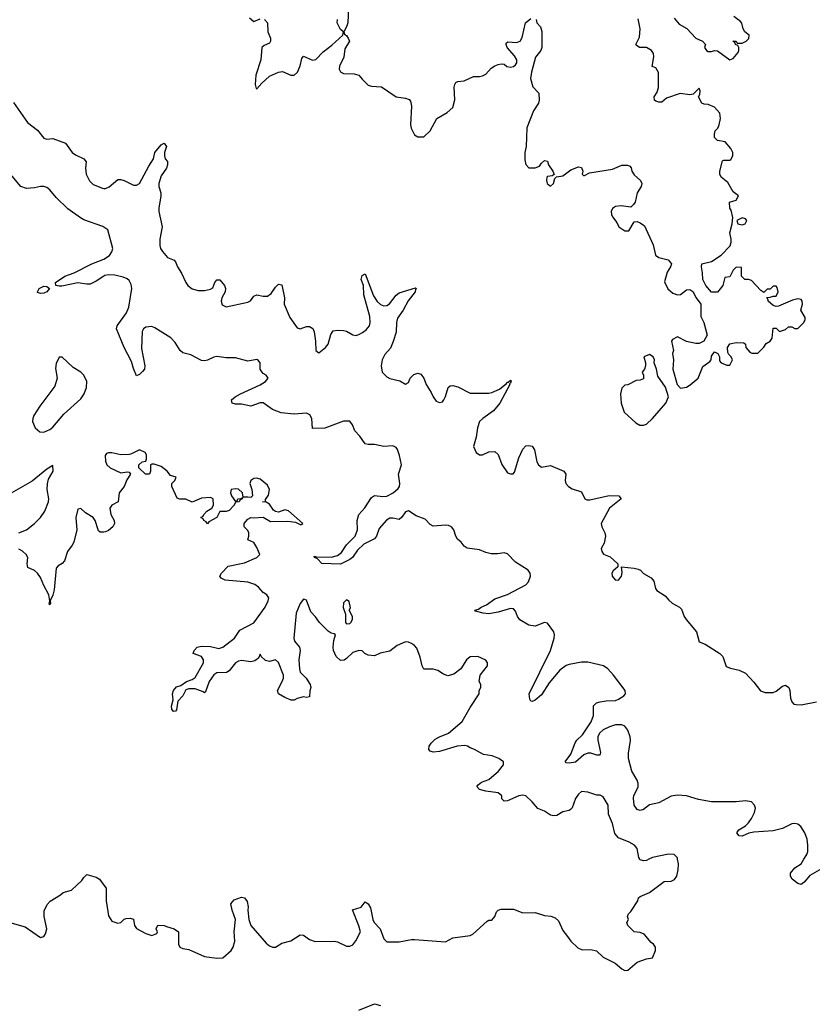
# Model space of a CAD drawing. Header units: inches. Extents: x 2396598 to 2566999, y 262085 to 451979.
# Tile 126 of 256: x 2449454 to 2454583, y 369061 to 375430. Entities that reach past the tile are written whole.
import ezdxf

# ---------------------------------------------------------------- set-up
doc = ezdxf.new("R2010")
doc.units = ezdxf.units.IN
doc.header["$MEASUREMENT"] = 0
for name, color, linetype in [('C4346', 7, 'Continuous'), ('C4347', 7, 'Continuous'), ('C4356', 7, 'Continuous'), ('C4357', 7, 'Continuous')]:
    doc.layers.add(name, color=color, linetype=linetype)

msp = doc.modelspace()

# ---------------------------------------------------------------- linework, layer by layer
at = {"layer": 'C4346', "color": 5, "elevation": 40}
msp.add_lwpolyline([(2449390, 369590.4), (2449490, 369563), (2449590, 369494), (2449610, 369498.8), (2449622.5, 369517.5), (2449629.3, 369550), (2449612.7, 369630), (2449613.6, 369666.4), (2449632.9, 369707.1), (2449652.3, 369727.7), (2449719, 369770), (2449735.1, 369784.9), (2449790, 369799.1), (2449857.4, 369862.5), (2449870, 369882), (2449890, 369900.7), (2449950, 369883), (2449970, 369870.7), (2450000, 369830.8)], dxfattribs=at)
at = {"layer": 'C4347', "color": 5}
for points, elevation in [([(2449414, 374894), (2449505.4, 374765.4), (2449570, 374716.1), (2449610, 374663.1), (2449630, 374655.8), (2449670, 374660.4), (2449751.9, 374631.9), (2449793.7, 374570), (2449814.8, 374554.8), (2449870.3, 374530), (2449883.6, 374510), (2449879.7, 374470), (2449884.5, 374430), (2449907.2, 374387.2), (2449930, 374362.6), (2449990, 374338.9), (2450000, 374338.8)], 20), ([(2450000, 374087.9), (2449993, 374093), (2449870, 374134.7), (2449847, 374147), (2449765.7, 374205.7), (2449690, 374279.7), (2449650, 374329.8), (2449630, 374343.4), (2449610, 374350.7), (2449590, 374350.8), (2449550, 374341), (2449497.7, 374337.7), (2449460.9, 374350), (2449395.6, 374430)], 20), ([(2450000, 373770.4), (2449950, 373738.4), (2449910, 373719.8), (2449890, 373718.7), (2449830, 373727.4), (2449726.7, 373706.7), (2449710, 373705.1), (2449688.7, 373710), (2449687, 373730), (2449747.3, 373770), (2449807, 373793), (2449920.7, 373850), (2449999.2, 373880.8), (2450000, 373881.3)], 20), ([(2449450, 372110.3), (2449499.3, 372130), (2449549.3, 372170), (2449589.2, 372210), (2449617.2, 372250), (2449640.9, 372310), (2449642.9, 372330), (2449631.9, 372390), (2449633.4, 372426.6), (2449642, 372458), (2449672, 372510), (2449670, 372546), (2449630, 372522), (2449535.5, 372444.5), (2449370, 372349.2)], 40), ([(2450000, 372115.8), (2449975.1, 372115.1), (2449964.1, 372124.1), (2449942.4, 372190), (2449929.5, 372210), (2449880.5, 372240.5), (2449850, 372269), (2449830, 372264), (2449818, 372210), (2449823.7, 372130), (2449804, 372050), (2449794.9, 372030), (2449763.7, 371990), (2449745.3, 371930), (2449730, 371911.6), (2449702.9, 371897.1), (2449690, 371882), (2449678.2, 371741.8), (2449670, 371708), (2449651, 371670), (2449653.7, 371653.7), (2449650, 371644), (2449645.2, 371650), (2449649, 371671), (2449643.7, 371710), (2449610, 371769.4), (2449590, 371820.9), (2449570, 371849.4), (2449550, 371867), (2449507, 371887), (2449502, 371910), (2449506.6, 371950), (2449496, 371970), (2449471.9, 371991.9), (2449450, 372004.7)], 40)]:
    msp.add_lwpolyline(points, dxfattribs=dict(at, elevation=elevation))
for points, elevation in [([(2449590, 373659), (2449570, 373666), (2449569.2, 373669.2), (2449580.9, 373690), (2449610, 373706), (2449630, 373704.9), (2449647.3, 373690), (2449630, 373669.7), (2449610, 373660.7)], 20), ([(2449730, 373246), (2449710, 373246), (2449690, 373206), (2449686.8, 373173.2), (2449696.3, 373110), (2449680.9, 373059.1), (2449584, 372930), (2449545.5, 372870), (2449539.1, 372850), (2449538, 372830), (2449554, 372790), (2449584.4, 372764.4), (2449610, 372762), (2449650, 372779.1), (2449670, 372794), (2449741.1, 372878.9), (2449850, 372977.3), (2449872, 373010), (2449886, 373050), (2449889, 373089), (2449868.7, 373130), (2449850, 373148.7), (2449800.2, 373180.2)], 40)]:
    msp.add_lwpolyline(points, close=True, dxfattribs=dict(at, elevation=elevation))
at = {"layer": 'C4356', "color": 5}
for points, elevation in [([(2450000, 369830.8), (2450013.2, 369813.2), (2450014, 369730), (2450030, 369634), (2450050, 369598), (2450090, 369586.8), (2450108.9, 369591.1), (2450130, 369612), (2450143.1, 369616.9), (2450170, 369618), (2450190, 369611.3), (2450198, 369570), (2450210.9, 369550.9), (2450270, 369518), (2450310, 369506), (2450342, 369518), (2450346, 369530), (2450338, 369550), (2450348, 369572), (2450390, 369571.3), (2450403.6, 369563.6), (2450454, 369550), (2450482, 369530), (2450482, 369450), (2450491.6, 369431.6), (2450510, 369422), (2450550, 369416), (2450650, 369371), (2450730, 369359.1), (2450770, 369362), (2450823.7, 369410), (2450836.3, 369430), (2450845.7, 369470), (2450843.1, 369530), (2450851, 369610), (2450829.3, 369670.7), (2450821.2, 369710), (2450843.3, 369736.7), (2450890, 369753.4), (2450910, 369750.5), (2450926.2, 369726.2), (2450932.4, 369692.4), (2450930.3, 369669.7), (2450936.2, 369610), (2450950.2, 369570.2), (2451050, 369457.3), (2451070, 369438.8), (2451090, 369430.6), (2451110, 369430.7), (2451150, 369455.5), (2451210, 369472), (2451270, 369510.5), (2451290, 369508), (2451330, 369480.4), (2451367.2, 369467.2), (2451490, 369470.3), (2451510, 369465.3), (2451570, 369437.4), (2451590, 369436.5), (2451610, 369444.9), (2451630, 369470.5), (2451658.7, 369530), (2451650, 369569.4), (2451608, 369672), (2451663.7, 369690), (2451690, 369722.8), (2451710, 369710.5), (2451724.7, 369684.7), (2451738.9, 369610), (2451747.3, 369590), (2451786, 369550), (2451810, 369484.7), (2451830, 369466), (2451910, 369464.4), (2451990, 369480.9), (2452010, 369480.9), (2452210, 369464), (2452258, 369490), (2452370, 369505.5), (2452386.2, 369513.8), (2452480.2, 369599.8), (2452490, 369606), (2452510, 369606), (2452529, 369630), (2452540.7, 369659.3), (2452550, 369670.7), (2452570, 369676.3), (2452650, 369675.5), (2452710, 369652), (2452790, 369655.8), (2452850, 369634.4), (2452890.3, 369630.4), (2452919.9, 369619.9), (2452941.7, 369601.7), (2452970, 369538.8), (2452998.5, 369498.5), (2453020.7, 369470), (2453065.9, 369425.9), (2453093.1, 369413.1), (2453150, 369414.9), (2453186.7, 369406.7), (2453230, 369364.9), (2453307.3, 369327.3), (2453350, 369290.5), (2453370, 369279.1), (2453390, 369282), (2453450, 369334), (2453510, 369356), (2453550, 369362), (2453569, 369410), (2453568.7, 369430), (2453555.3, 369450), (2453540.9, 369460.9), (2453494.2, 369514.2), (2453470, 369525.2), (2453429.7, 369529.7), (2453389, 369570), (2453384, 369590), (2453394, 369610), (2453388, 369630), (2453394.6, 369645.4), (2453410, 369662), (2453454, 369730), (2453459, 369750), (2453470, 369758.8), (2453530, 369784.9), (2453625.6, 369854.4), (2453670, 369857.3), (2453691.5, 369868.5), (2453706, 369890), (2453714.7, 369930), (2453716.9, 369970), (2453711.5, 370000)], 40), ([(2453526.4, 370000), (2453510, 369992), (2453490, 369989.5), (2453470, 369996), (2453467.3, 370000)], 40), ([(2454684, 370000), (2454643, 369937), (2454566.6, 369893.4), (2454530, 369851.6), (2454510, 369836.2), (2454490, 369843), (2454451.8, 369870), (2454441.6, 369890), (2454443, 369910), (2454470, 369943.1), (2454510.6, 369969.4), (2454529.1, 370000)], 20), ([(2451650, 369023.2), (2451750, 369064.9), (2451790, 369052.6)], 20)]:
    msp.add_lwpolyline(points, dxfattribs=dict(at, elevation=elevation))
at = {"layer": 'C4357', "color": 5}
for points, elevation in [([(2451582.4, 375510), (2451577.6, 375410), (2451570, 375384), (2451551, 375350), (2451556, 375336), (2451570, 375326.8), (2451580.5, 375310), (2451588, 375290), (2451558.4, 375241.6), (2451552.1, 375187.9), (2451522.8, 375130), (2451521, 375110), (2451530, 375092), (2451550, 375080.7), (2451618.5, 375078.5), (2451650, 375070.8), (2451670, 375044.7), (2451710, 375006.8), (2451730, 375000.7), (2451794.9, 374994.9), (2451890, 374930.8), (2451950, 374922.8), (2451974, 374914), (2451982.8, 374902.8), (2451990.5, 374870.5), (2451982.8, 374750), (2451987.5, 374727.5), (2452010, 374684.7), (2452030, 374671.3), (2452070, 374671.3), (2452110, 374711.3), (2452154, 374790), (2452221.2, 374830), (2452258, 374862), (2452269.3, 374910.7), (2452266.3, 374993.7), (2452269.4, 375010.6), (2452277.2, 375022.8), (2452290, 375030.8), (2452330, 375034.8), (2452390, 375062.8), (2452430, 375062.8), (2452450, 375067.3), (2452470, 375077.3), (2452504.7, 375115.3), (2452528, 375132), (2452550, 375140.5), (2452570, 375144.9), (2452590, 375142), (2452607.2, 375127.2), (2452630, 375122.6), (2452650, 375127.4), (2452661.8, 375138.2), (2452671.2, 375150), (2452671, 375171), (2452656.6, 375196.6), (2452609.4, 375250), (2452601.2, 375270), (2452603.2, 375276.8), (2452614, 375286), (2452670, 375283), (2452693.2, 375290), (2452705.4, 375314.6), (2452726.6, 375410), (2452762, 375438)], 40), ([(2450941.3, 375441.3), (2450970, 375418), (2451010, 375434.8)], 40), ([(2452796, 375430), (2452801, 375410), (2452823.4, 375383.4), (2452834, 375354), (2452833.4, 375250), (2452827.3, 375230), (2452793, 375187), (2452765.5, 375090), (2452759.1, 375050), (2452775.2, 374995.2), (2452813.4, 374953.4), (2452815.5, 374910), (2452810.7, 374890), (2452779, 374841), (2452735.8, 374730), (2452730.8, 374610), (2452724, 374570), (2452724, 374524), (2452730, 374494), (2452750, 374472), (2452790, 374471.3), (2452817.2, 374482.8), (2452830, 374502), (2452850, 374518), (2452870, 374514), (2452876, 374490), (2452904.7, 374450), (2452912.7, 374427.3), (2452899.6, 374420.4), (2452870, 374415.3), (2452864.7, 374410), (2452862.8, 374390), (2452867.3, 374370), (2452890, 374352), (2452908, 374370), (2452918, 374402), (2452927.3, 374412.7), (2452970, 374418.8), (2453021.5, 374458.5), (2453070, 374478), (2453090, 374474), (2453098, 374450), (2453094, 374430), (2453102, 374422), (2453110, 374422), (2453142, 374438), (2453290, 374463.8), (2453350, 374488.2), (2453387.7, 374487.7), (2453402, 374482), (2453410.9, 374470.9), (2453416, 374450), (2453430, 374426), (2453471.3, 374390), (2453481, 374370), (2453474.8, 374350), (2453450.6, 374309.4), (2453436, 374250), (2453426.4, 374233.6), (2453410, 374218), (2453346.3, 374226.3), (2453310, 374220.7), (2453290, 374209), (2453282.4, 374190), (2453283.1, 374170), (2453290, 374154.8), (2453318.8, 374118.8), (2453331, 374090), (2453370, 374064), (2453396.5, 374063.5), (2453430, 374122), (2453450, 374124.7), (2453470, 374116), (2453496.4, 374096.4), (2453554.4, 373974.4), (2453567.5, 373907.5), (2453590.9, 373890.9), (2453650, 373876), (2453671, 373850), (2453666, 373830), (2453644.5, 373795.5), (2453626.4, 373733.6), (2453648.1, 373688.1), (2453679.8, 373659.8), (2453710, 373651), (2453730, 373651.3), (2453770, 373682), (2453790, 373684.7), (2453810.6, 373670.6), (2453830.8, 373630), (2453862, 373590), (2453862, 373510), (2453881, 373470), (2453902, 373390), (2453882, 373350), (2453850, 373335.3), (2453830, 373335.3), (2453768.9, 373348.9), (2453710, 373378), (2453679.6, 373360.4), (2453672, 373350), (2453684.7, 373290), (2453678.8, 373270), (2453684.9, 373230), (2453680.5, 373170), (2453708, 373070), (2453730, 373047.3), (2453770, 373053.4), (2453793.1, 373066.9), (2453844, 373110), (2453874.6, 373185.4), (2453920.4, 373219.6), (2453928, 373230), (2453930, 373254), (2453950, 373282), (2453972, 373270), (2453982, 373250), (2453983.6, 373223.6), (2453994, 373210), (2454030, 373194), (2454050, 373194), (2454066, 373230), (2454058, 373250), (2454043.1, 373263.1), (2454036.4, 373276.4), (2454035.3, 373310), (2454050, 373332), (2454090, 373342), (2454139.6, 373339.6), (2454151.6, 373331.6), (2454152, 373310), (2454179.6, 373279.6), (2454191.6, 373271.6), (2454230, 373272), (2454270, 373312), (2454285.6, 373334.4), (2454310, 373351.3), (2454324, 373370), (2454330, 373434), (2454350, 373434), (2454370, 373412), (2454410, 373426), (2454430, 373442), (2454450, 373442), (2454470, 373431.3), (2454490, 373432), (2454528, 373470), (2454538, 373490), (2454536.4, 373503.6), (2454508, 373550), (2454519, 373590), (2454517.2, 373610), (2454510, 373619), (2454490, 373624), (2454454.6, 373614.6), (2454363.6, 373576.4), (2454350, 373575.3), (2454330, 373582), (2454298, 373610), (2454298, 373618), (2454288, 373632), (2454310, 373634), (2454330, 373642), (2454350, 373642), (2454362, 373670), (2454356.4, 373696.4), (2454350, 373706), (2454330, 373706), (2454310, 373686), (2454290, 373686), (2454270, 373666), (2454250, 373678), (2454190, 373742), (2454170, 373749), (2454146, 373750), (2454126, 373770), (2454126, 373826), (2454090, 373828), (2454072, 373810), (2454050, 373766), (2454018, 373762), (2454004.7, 373710), (2453970, 373668), (2453930, 373668), (2453894, 373710), (2453874, 373750), (2453872.9, 373792.9), (2453865.2, 373830), (2453868.7, 373850), (2453930, 373864.7), (2453993.2, 373906.8), (2454052.7, 373967.3), (2454059, 373990), (2454059, 374010), (2454049.3, 374050), (2454065.2, 374110), (2454069.2, 374150), (2454057.5, 374197.5), (2454049.2, 374210), (2454048, 374250), (2454090, 374262), (2454106, 374290), (2454070, 374315.3), (2454036.6, 374376.6), (2453994, 374410), (2453984, 374430), (2453984, 374450), (2454003.1, 374516.9), (2454010, 374522), (2454050, 374521), (2454055.1, 374524.9), (2454069.2, 374550), (2454069.3, 374570), (2454056.2, 374596.2), (2454019.3, 374639.3), (2453970, 374648), (2453950, 374668), (2453949.3, 374690), (2453955.3, 374710), (2453972.9, 374727.1), (2453981.2, 374750), (2453989, 374790), (2453984.7, 374824.7), (2453950, 374864), (2453910, 374882), (2453883.1, 374883.1), (2453868, 374890), (2453846, 374930), (2453854.6, 374945.4), (2453858, 374970), (2453850, 374986), (2453812, 374948), (2453790, 374944), (2453728.1, 374951.9), (2453638.8, 374921.2), (2453610, 374895.3), (2453590, 374895.3), (2453570, 374902), (2453562, 374910), (2453559, 374930), (2453580.2, 374959.8), (2453588.7, 374990), (2453588.4, 375088.4), (2453570, 375118), (2453546, 375126), (2453558, 375190), (2453555.3, 375210), (2453542, 375230), (2453510, 375249), (2453466, 375250), (2453444, 375264), (2453442, 375270), (2453464.1, 375315.9), (2453469.5, 375370), (2453455.5, 375435.5)], 40), ([(2453690, 375438.8), (2453721.7, 375401.7), (2453772, 375372), (2453830, 375311), (2453872, 375290), (2453892, 375270), (2453886, 375250), (2453898, 375230), (2453910, 375224.9), (2453930, 375224.9), (2453950, 375231), (2453970, 375227.7), (2454050, 375171), (2454070, 375178), (2454103.1, 375216.9), (2454108.7, 375230), (2454108.7, 375250), (2454102, 375262), (2454086, 375270), (2454082, 375282), (2454069, 375290), (2454090.6, 375290.6), (2454098, 375278), (2454130, 375278.8), (2454155.3, 375290), (2454172.9, 375307.1), (2454175.3, 375330), (2454146, 375350), (2454135.1, 375370), (2454127.6, 375407.6), (2454118.7, 375418.7), (2454075.1, 375450)], 40), ([(2451038, 375430), (2451058, 375410), (2451061, 375350), (2451078, 375310), (2451078, 375290), (2451070, 375278), (2451036.9, 375263.1), (2451022, 375250), (2451014, 375170), (2450982.8, 375070), (2450978, 375010), (2450984.7, 374984.7), (2450990, 374982), (2451020.9, 375019.1), (2451070, 375064.7), (2451130, 375090.8), (2451155.3, 375095.3), (2451210, 375071), (2451230, 375071), (2451252.7, 375090), (2451270, 375132), (2451281.2, 375178.8), (2451290, 375194), (2451350, 375168.2), (2451370, 375173), (2451418.3, 375221.7), (2451475, 375265), (2451545.2, 375330), (2451549, 375350), (2451530, 375365.2), (2451509.6, 375410), (2451511.5, 375430)], 40), ([(2450000, 374338.8), (2450010, 374338.6), (2450032.5, 374347.5), (2450090, 374395.9), (2450110, 374396.3), (2450130, 374390.2), (2450190, 374359.2), (2450210, 374359.1), (2450229.6, 374370), (2450290, 374483), (2450320.5, 374530), (2450330, 374570.6), (2450370, 374621), (2450390, 374632), (2450404.7, 374610), (2450391, 374570), (2450391, 374550), (2450396, 374530), (2450410, 374511.3), (2450411.6, 374490), (2450404.9, 374470), (2450370, 374419), (2450355.6, 374370), (2450354.9, 374350), (2450366.9, 374310), (2450368.1, 374290), (2450354, 374210), (2450354.7, 374190), (2450377.2, 374090), (2450362.3, 374010), (2450362.3, 373970), (2450366, 373950), (2450378, 373930), (2450410, 373892.4), (2450454.2, 373874.2), (2450463.1, 373863.1), (2450474.9, 373830), (2450501.7, 373790), (2450528.9, 373730), (2450543.1, 373710), (2450570, 373689.2), (2450610, 373678.3), (2450650, 373678), (2450690, 373686.4), (2450703.9, 373696.1), (2450716.2, 373730), (2450730, 373747.7), (2450750, 373747.7), (2450778.7, 373710), (2450785.7, 373690), (2450784.2, 373670), (2450761.7, 373630), (2450757.7, 373610), (2450765.7, 373585.7), (2450790, 373572.9), (2450930, 373601.8), (2450948.8, 373611.2), (2450970, 373641.6), (2450989.7, 373650.3), (2451030, 373641.5), (2451057.9, 373642.1), (2451081.8, 373658.2), (2451110, 373699.1), (2451130, 373718), (2451150, 373714), (2451167.6, 373630), (2451166.7, 373590), (2451202.9, 373502.9), (2451250, 373435.5), (2451270, 373430.5), (2451310, 373444.9), (2451330, 373445.5), (2451351.6, 373431.6), (2451360.3, 373410), (2451368.9, 373350), (2451370.5, 373290.5), (2451390, 373274), (2451432.8, 373310), (2451449.7, 373330), (2451466.9, 373393.1), (2451482.7, 373417.3), (2451510, 373422), (2451550, 373419.5), (2451570, 373415.3), (2451610, 373390.4), (2451630, 373387.7), (2451650, 373392.7), (2451673.2, 373406.8), (2451696.1, 373423.9), (2451717.6, 373450), (2451723.2, 373470), (2451720.8, 373510), (2451681.4, 373650), (2451678.7, 373710), (2451664.8, 373750), (2451670, 373774), (2451690, 373786), (2451743.4, 373643.4), (2451767.2, 373607.2), (2451790, 373587.4), (2451810, 373579.6), (2451830, 373581.7), (2451848, 373592), (2451890, 373647.3), (2451910, 373662), (2452015.3, 373695.3), (2452022, 373690), (2452016, 373684), (2452014, 373670), (2451968.3, 373611.7), (2451936.4, 373550), (2451899.9, 373500.1), (2451893, 373470), (2451890.9, 373409.1), (2451872, 373348), (2451854.2, 373305.8), (2451816.4, 373263.6), (2451799.6, 373230), (2451794.2, 373190), (2451800.2, 373150), (2451830, 373119), (2451850, 373108.9), (2451913.2, 373093.2), (2451950, 373071.3), (2451970, 373082), (2451981.2, 373110), (2452004.4, 373135.6), (2452030, 373143), (2452050, 373137.1), (2452070, 373110.8), (2452083.7, 373070), (2452117.8, 373017.8), (2452130.4, 372990), (2452150, 372963), (2452170, 372952.7), (2452190, 372958), (2452199.6, 372970), (2452210, 372991.3), (2452226, 373050), (2452239.3, 373060.7), (2452256.5, 373063.5), (2452290, 373055.5), (2452370, 373013.4), (2452490, 373014), (2452510, 373017.6), (2452560.1, 373039.9), (2452604.4, 373075.6), (2452610, 373086), (2452615.3, 373084.7), (2452630, 373098), (2452633.7, 373093.7), (2452630, 373078), (2452624.7, 373075.3), (2452626, 373070), (2452560.5, 372950), (2452520.9, 372899.1), (2452450.5, 372850), (2452430.3, 372829.7), (2452415.8, 372790), (2452408.2, 372730), (2452390.7, 372670), (2452407.3, 372630), (2452430, 372616), (2452450, 372616), (2452490, 372634), (2452530, 372636), (2452550, 372618), (2452573.2, 372553.2), (2452610, 372498), (2452630, 372491.3), (2452648.4, 372491.6), (2452656, 372504), (2452683.7, 372596.3), (2452710, 372650.8), (2452730, 372672.7), (2452750, 372675.5), (2452770, 372670.8), (2452786.4, 372646.4), (2452800.4, 372570), (2452810.8, 372550), (2452830, 372536.3), (2452890, 372545.7), (2452974.9, 372510), (2452987.6, 372490), (2452984.6, 372450), (2452989, 372429), (2453005.5, 372410), (2453030, 372395.3), (2453090, 372376.3), (2453111, 372330), (2453123.9, 372323.9), (2453143.9, 372323.9), (2453269, 372351), (2453331, 372350), (2453345.5, 372330), (2453270.3, 372270), (2453217.1, 372170), (2453220.5, 372150), (2453240.5, 372110), (2453245.5, 372090), (2453235.9, 372044.1), (2453218, 372010), (2453222, 371990), (2453231.6, 371971.6), (2453275.3, 371955.3), (2453324.7, 371910), (2453324.7, 371890), (2453295.2, 371864.8), (2453286.4, 371850), (2453288.4, 371830), (2453307.3, 371807.3), (2453330, 371804.9), (2453349.3, 371830), (2453353.2, 371853.2), (2453348.4, 371891.6), (2453430, 371883), (2453456.1, 371876.1), (2453470.8, 371870), (2453490, 371847.7), (2453540.3, 371820.3), (2453557, 371797), (2453568.4, 371750), (2453578, 371738), (2453630, 371704), (2453654.1, 371674.1), (2453675.8, 371655.8), (2453724.9, 371630), (2453737.5, 371617.5), (2453754, 371570), (2453766, 371550), (2453834, 371470), (2453850, 371406), (2453890, 371390.8), (2453984.9, 371330), (2454004.9, 371310), (2454026.8, 371246.8), (2454054.4, 371234.4), (2454110, 371222), (2454150, 371202), (2454204.8, 371144.8), (2454248.5, 371088.5), (2454278, 371078), (2454330, 371078), (2454350, 371086), (2454390, 371117.7), (2454410, 371126), (2454432.2, 371110), (2454438.2, 371090), (2454442, 371042), (2454450, 371018), (2454463, 371003), (2454479.1, 370999.1), (2454510, 370998.4), (2454610, 371017.1)], 20), ([(2450000, 373881.3), (2450036.4, 373903.6), (2450051.7, 373928.3), (2450056.5, 373950), (2450024.2, 374070), (2450000, 374087.9)], 20), ([(2454529.1, 370000), (2454547.2, 370030), (2454553.3, 370050), (2454553.4, 370090), (2454549.9, 370130), (2454535.6, 370170), (2454508.8, 370210), (2454490, 370225.7), (2454470, 370231.1), (2454450, 370227.8), (2454390, 370198.5), (2454330, 370182), (2454204.6, 370175.4), (2454172.5, 370167.5), (2454130, 370148.6), (2454109.2, 370150), (2454094, 370170), (2454107.8, 370190), (2454150, 370216.1), (2454170, 370235.8), (2454190, 370262), (2454210, 370301.1), (2454214.9, 370330), (2454210, 370349.6), (2454189.7, 370370), (2454150, 370376.7), (2454090, 370370.3), (2453930, 370371.3), (2453846.5, 370386.5), (2453770, 370410.4), (2453710, 370413.4), (2453670, 370406.3), (2453590, 370363.9), (2453530, 370351.7), (2453490, 370321.8), (2453470, 370314.4), (2453450, 370321.4), (2453430.6, 370350), (2453425.4, 370394.6), (2453427.7, 370412.3), (2453455.4, 370464.6), (2453457, 370490), (2453450.4, 370510), (2453415.9, 370570), (2453394.7, 370650), (2453393.9, 370686.1), (2453406.4, 370766.4), (2453404.3, 370790), (2453390, 370834.8), (2453370, 370859.3), (2453350, 370868.8), (2453310, 370868.8), (2453270, 370856.2), (2453230, 370837.2), (2453205.7, 370814.3), (2453195.8, 370790), (2453194.6, 370770), (2453211.8, 370690), (2453207.3, 370672.7), (2453190, 370671.6), (2453150, 370686.2), (2453130, 370685.7), (2453104.6, 370675.4), (2453050, 370626.6), (2453010, 370619.7), (2452990, 370622.7), (2452985.1, 370630), (2453020.2, 370679.8), (2453047.8, 370752.2), (2453060.4, 370770), (2453096.9, 370803.1), (2453151.7, 370888.3), (2453166.4, 370930), (2453167.7, 370992.3), (2453187.8, 371010), (2453210, 371016.8), (2453250, 371024.4), (2453310, 371027.1), (2453330, 371034.3), (2453364, 371056), (2453373.8, 371070), (2453373.1, 371090), (2453297.5, 371190), (2453259.8, 371230), (2453233.1, 371250), (2453130, 371273.9), (2453090, 371273.7), (2453010, 371259.3), (2452990, 371251.9), (2452950, 371223.1), (2452880.1, 371139.9), (2452830, 371061.7), (2452790, 371027.4), (2452770, 371018.9), (2452762.6, 371022.6), (2452754.9, 371034.9), (2452752.1, 371070), (2452888.7, 371350), (2452912.5, 371430), (2452915.9, 371450), (2452910.8, 371470.8), (2452870, 371526.9), (2452850, 371531), (2452790, 371507.7), (2452750, 371512.8), (2452690, 371547.3), (2452675.6, 371570), (2452663.1, 371603.1), (2452650, 371618.2), (2452630, 371621), (2452550, 371597), (2452490, 371586.3), (2452454, 371590), (2452404.5, 371604.5), (2452399, 371610), (2452422.6, 371617.4), (2452439.5, 371630), (2452475.2, 371644.8), (2452530, 371683.5), (2452610, 371712.3), (2452730, 371774.8), (2452747.4, 371792.6), (2452759.3, 371830), (2452756.7, 371850), (2452744.2, 371870), (2452661.8, 371921.8), (2452610, 371974.4), (2452590, 371981.1), (2452546.3, 371973.7), (2452505.8, 371974.2), (2452470, 371983.1), (2452430, 372001.2), (2452350, 372011), (2452330, 372024.1), (2452310.3, 372050.3), (2452288.2, 372070), (2452276.3, 372090), (2452264.6, 372130), (2452248.4, 372148.4), (2452230, 372157.1), (2452210, 372159.8), (2452130, 372154.5), (2452110, 372165), (2452077.9, 372197.9), (2452020.4, 372220.4), (2451970, 372253.3), (2451950, 372247.3), (2451927.2, 372212.8), (2451910, 372197.3), (2451870, 372206.3), (2451850, 372204.9), (2451827.3, 372192.7), (2451780.6, 372139.4), (2451762.9, 372090), (2451750, 372071.1), (2451682, 372038), (2451641.3, 371998.7), (2451609, 371950), (2451590, 371937.8), (2451530, 371907.5), (2451410, 371912.3), (2451382.4, 371942.4), (2451362, 371950), (2451360.4, 371959.6), (2451374.4, 371954.4), (2451470, 371953.9), (2451510, 371963.8), (2451536.5, 371983.5), (2451570, 372033.7), (2451624.9, 372090), (2451639.4, 372130), (2451638.9, 372190), (2451649.8, 372230), (2451687.6, 372272.4), (2451730, 372338.7), (2451750, 372352.1), (2451804.9, 372344.9), (2451830, 372348.4), (2451871, 372369), (2451903.5, 372396.5), (2451911.7, 372410), (2451915, 372430), (2451906.4, 372490), (2451924.4, 372550), (2451912.5, 372610), (2451898.9, 372650), (2451890, 372661.5), (2451870, 372672.5), (2451810, 372669.3), (2451750, 372682.3), (2451710, 372681.6), (2451690, 372686), (2451655.2, 372735.2), (2451622, 372770), (2451607.9, 372810), (2451590, 372832.1), (2451550, 372831.9), (2451430, 372788.1), (2451350, 372785.1), (2451344.1, 372850), (2451332.9, 372872.9), (2451310, 372884.9), (2451230, 372877.4), (2451146.5, 372886.5), (2451090, 372907.3), (2451030, 372951.9), (2451010, 372952.1), (2450950, 372929.8), (2450890, 372943.6), (2450850, 372943.7), (2450830, 372949.6), (2450825.1, 372970), (2450849.6, 372990), (2450883.6, 373010), (2451010, 373067.3), (2451045.6, 373090), (2451061.6, 373110), (2451049.5, 373130), (2451030, 373142), (2451017.5, 373157.5), (2451010.9, 373170), (2451009.6, 373210), (2450995.1, 373230), (2450990, 373232.6), (2450930, 373220.4), (2450850, 373241.4), (2450790, 373242.7), (2450730, 373250.5), (2450710, 373246.1), (2450670, 373227.6), (2450650, 373222.9), (2450630, 373225), (2450560.9, 373260.9), (2450510, 373274.8), (2450492.6, 373290), (2450460.6, 373340.6), (2450431.8, 373371.8), (2450330, 373436.1), (2450310, 373444.2), (2450270, 373441.3), (2450254.9, 373430), (2450247.2, 373412.8), (2450242.2, 373302.2), (2450264.6, 373190), (2450261.3, 373170), (2450250, 373154.5), (2450230, 373135.1), (2450210, 373126), (2450190, 373174), (2450178.7, 373218.7), (2450130.7, 373310), (2450080.5, 373430), (2450086, 373450), (2450146.3, 373533.7), (2450159.8, 373570), (2450180.2, 373690), (2450176.9, 373716.9), (2450163.2, 373743.2), (2450150, 373753.6), (2450123.9, 373763.9), (2450070, 373776.5), (2450030, 373779.3), (2450005.8, 373774.2), (2450000, 373770.4)], 20), ([(2453467.3, 370000), (2453460.7, 370010), (2453449.6, 370069.6), (2453433.2, 370090), (2453399, 370110), (2453330, 370138), (2453305.5, 370165.5), (2453289.6, 370230), (2453263.6, 370290), (2453262, 370350), (2453230, 370402), (2453210, 370414), (2453190, 370413.2), (2453130, 370433.3), (2453090, 370437), (2453070, 370419.3), (2453050, 370392.3), (2453028.5, 370331.5), (2453019.2, 370320.8), (2453010, 370314.5), (2452970, 370306.6), (2452930, 370282.9), (2452910, 370280.5), (2452890, 370285.1), (2452850, 370309.6), (2452807.6, 370327.6), (2452771, 370371), (2452729.6, 370409.6), (2452710, 370413), (2452684.7, 370410), (2452610, 370377.2), (2452590, 370375.3), (2452575.3, 370390), (2452573.2, 370410), (2452550, 370429.2), (2452470, 370438.7), (2452429, 370450), (2452413.2, 370470), (2452420.1, 370479.9), (2452442, 370498), (2452490, 370515.5), (2452553.6, 370570), (2452586, 370610), (2452584, 370630), (2452554, 370650), (2452511, 370669), (2452456.5, 370676.5), (2452398, 370710), (2452370, 370719), (2452351.7, 370731.7), (2452334.9, 370734.9), (2452284.7, 370730), (2452170, 370695.1), (2452130, 370692.7), (2452110, 370699), (2452101.2, 370710), (2452104.5, 370730), (2452116.2, 370750), (2452143.5, 370776.5), (2452170, 370792), (2452230, 370813.7), (2452318.4, 370890), (2452370, 370981), (2452428, 371070), (2452428.4, 371091.6), (2452438, 371110), (2452438, 371130), (2452428, 371150), (2452434, 371190), (2452482, 371250), (2452482, 371270), (2452470, 371288), (2452418, 371310), (2452370, 371308.7), (2452346, 371290), (2452308.2, 371231.8), (2452263.8, 371196.2), (2452225.8, 371185.8), (2452195.9, 371195.9), (2452159.6, 371219.6), (2452130, 371229.4), (2452070, 371229.2), (2452059.5, 371250), (2452046, 371306), (2452023.7, 371363.7), (2452010, 371382), (2451990, 371395.3), (2451970, 371404), (2451950, 371405.2), (2451897.5, 371382.5), (2451850, 371345.2), (2451787.5, 371332.5), (2451750, 371314), (2451710, 371319), (2451688, 371330), (2451670, 371348), (2451650, 371348.7), (2451610, 371337.2), (2451570, 371297.2), (2451553.2, 371286.8), (2451530, 371285.2), (2451502.7, 371310), (2451485.1, 371350), (2451482, 371370), (2451486.3, 371413.7), (2451498, 371450), (2451490, 371458), (2451470, 371462), (2451450, 371474), (2451395.1, 371530), (2451368.2, 371568.2), (2451339.3, 371599.3), (2451310, 371675.3), (2451299.3, 371679.3), (2451290, 371681.2), (2451270, 371652.7), (2451243.1, 371590), (2451228.5, 371430), (2451233.7, 371410), (2451264.9, 371370), (2451270.3, 371350.3), (2451261.7, 371290), (2451264, 371230), (2451268.9, 371210), (2451308.2, 371170), (2451334.8, 371130), (2451338, 371110), (2451331.1, 371088.9), (2451330, 371048.7), (2451310, 371045.2), (2451290, 371049), (2451250, 371039), (2451230, 371028), (2451211.3, 371028.7), (2451170, 371044.5), (2451129.2, 371070), (2451122.7, 371090), (2451153.7, 371150), (2451161, 371170), (2451161.7, 371190), (2451130, 371272.3), (2451110, 371289.3), (2451070, 371278), (2451044.8, 371284.8), (2451018, 371310), (2451010, 371326), (2450999.1, 371300.9), (2450976.4, 371283.6), (2450950, 371276.2), (2450890, 371284.2), (2450870, 371280.5), (2450850, 371269.6), (2450810, 371218.4), (2450793.3, 371206.7), (2450730, 371204), (2450710, 371192.8), (2450680.3, 371150), (2450657.3, 371082.7), (2450650, 371075.3), (2450642.7, 371082.7), (2450590, 371100.5), (2450550, 371100.7), (2450530, 371094), (2450510, 371056), (2450477.5, 371022.5), (2450470, 370966), (2450462, 370958), (2450450, 370955.3), (2450439, 370970), (2450437.2, 370990), (2450446.6, 371030), (2450442.9, 371070), (2450449.5, 371090), (2450470, 371113.4), (2450497.5, 371122.5), (2450534, 371150), (2450570, 371161.3), (2450590, 371174.9), (2450644, 371270), (2450644.7, 371290), (2450630, 371309.6), (2450578, 371330), (2450582.7, 371350), (2450603.7, 371370), (2450630, 371376.5), (2450690, 371374.3), (2450742.5, 371362.5), (2450770, 371370.4), (2450843.6, 371430), (2450879.1, 371480.9), (2450970, 371527.9), (2451043.5, 371630), (2451061.6, 371670), (2451066, 371690), (2451054, 371710), (2451030, 371723.7), (2450998.8, 371758.8), (2450975.7, 371775.7), (2450930, 371791.6), (2450785.1, 371805.1), (2450757.2, 371817.2), (2450749, 371830), (2450761.2, 371850), (2450804.5, 371895.5), (2450910, 371915.5), (2450989.2, 371950), (2451009.2, 371970), (2450990, 372015.3), (2450970, 372048), (2450930, 372066), (2450938, 372090), (2450938, 372110), (2450930, 372126), (2450906, 372150), (2450908, 372170), (2450930, 372198), (2450949.5, 372210.5), (2450967.5, 372207.5), (2451030, 372211), (2451076.4, 372183.6), (2451190, 372186.8), (2451238.8, 372178.8), (2451270, 372164.7), (2451276.4, 372163.6), (2451286, 372170), (2451193.6, 372253.6), (2451170, 372259), (2451130, 372244), (2451110, 372248.7), (2451097.2, 372257.2), (2451070, 372295.3), (2451050, 372308), (2451026, 372310), (2451046, 372314), (2451046, 372326), (2451064.8, 372355.2), (2451071.8, 372390), (2451058.7, 372418.7), (2451010, 372458), (2450990, 372463.5), (2450970, 372461.3), (2450950.4, 372449.6), (2450943, 372430), (2450956.3, 372390), (2450962, 372350), (2450950, 372338), (2450930, 372342), (2450900.4, 372340.4), (2450895.3, 372370), (2450870, 372392.7), (2450850, 372396), (2450822, 372390), (2450818, 372370), (2450824.7, 372350), (2450850, 372314), (2450862, 372318), (2450866, 372330), (2450888, 372332), (2450898, 372338), (2450894, 372330), (2450878, 372322), (2450874, 372310), (2450852, 372308), (2450842, 372290), (2450810, 372255.3), (2450790, 372248.7), (2450750, 372248), (2450730, 372208.7), (2450678, 372182), (2450670, 372168), (2450662, 372182), (2450646, 372190), (2450642, 372202), (2450626, 372210), (2450642, 372218), (2450646, 372230), (2450666, 372250), (2450698, 372270), (2450708, 372290), (2450706, 372330), (2450690, 372338), (2450630, 372335.3), (2450570, 372308.7), (2450530, 372329), (2450490, 372329.2), (2450474, 372334), (2450438, 372410), (2450438, 372430), (2450458, 372450), (2450466, 372470), (2450430, 372482), (2450408.7, 372510), (2450370, 372539), (2450325.4, 372554.6), (2450310, 372555.3), (2450302, 372550), (2450302, 372510), (2450294, 372490), (2450268, 372490), (2450226, 372530), (2450226, 372550), (2450246, 372570), (2450270, 372574), (2450275.3, 372590), (2450274, 372614), (2450266, 372630), (2450230, 372648), (2450178.8, 372621.2), (2450162, 372618), (2450110, 372616), (2450050, 372629), (2450030, 372628.7), (2450016.9, 372623.1), (2450007.3, 372610), (2450010, 372574), (2450018, 372550), (2450041, 372530), (2450110, 372498.8), (2450150, 372506), (2450163.6, 372503.6), (2450171, 372491), (2450146.8, 372453.2), (2450130.6, 372410), (2450099.1, 372370), (2450090.8, 372310), (2450050.5, 372289.5), (2450037.3, 372270), (2450045.3, 372230), (2450066, 372190), (2450068.4, 372170), (2450057.6, 372150), (2450030, 372125.6), (2450010, 372116), (2450000, 372115.8)], 40), ([(2453711.5, 370000), (2453710, 370008), (2453689.3, 370029.3), (2453652.7, 370032.7), (2453550, 370011.5), (2453526.4, 370000)], 40)]:
    msp.add_lwpolyline(points, dxfattribs=dict(at, elevation=elevation))
at = {"layer": 'C4357', "color": 5, "elevation": 40}
for points in [[(2454130, 374148.7), (2454094, 374130), (2454102, 374110), (2454130, 374102.8), (2454148, 374110), (2454159, 374130), (2454150, 374142)], [(2453530, 373264), (2453494, 373250), (2453504.7, 373210), (2453504.7, 373190), (2453498, 373170), (2453482, 373150), (2453491.3, 373130), (2453490, 373106), (2453470, 373098), (2453443.6, 373096.4), (2453390, 373068), (2453370, 373066), (2453350, 373046), (2453341, 373010), (2453346, 372950), (2453366, 372890), (2453441.4, 372821.4), (2453468, 372808), (2453490, 372808), (2453510, 372814), (2453550, 372850.7), (2453635.1, 372950), (2453652, 372990), (2453632.7, 373052.7), (2453583.2, 373123.2), (2453576, 373170), (2453559, 373210), (2453561.2, 373230), (2453552.7, 373250)], [(2451570, 371678), (2451550, 371658), (2451547.1, 371627.1), (2451563.6, 371583.6), (2451562, 371530), (2451570, 371522), (2451590, 371524.7), (2451598, 371530), (2451608, 371550), (2451608, 371570), (2451586, 371610), (2451594, 371626), (2451587.3, 371667.3)]]:
    msp.add_lwpolyline(points, close=True, dxfattribs=at)

doc.saveas('drawing.dxf')
